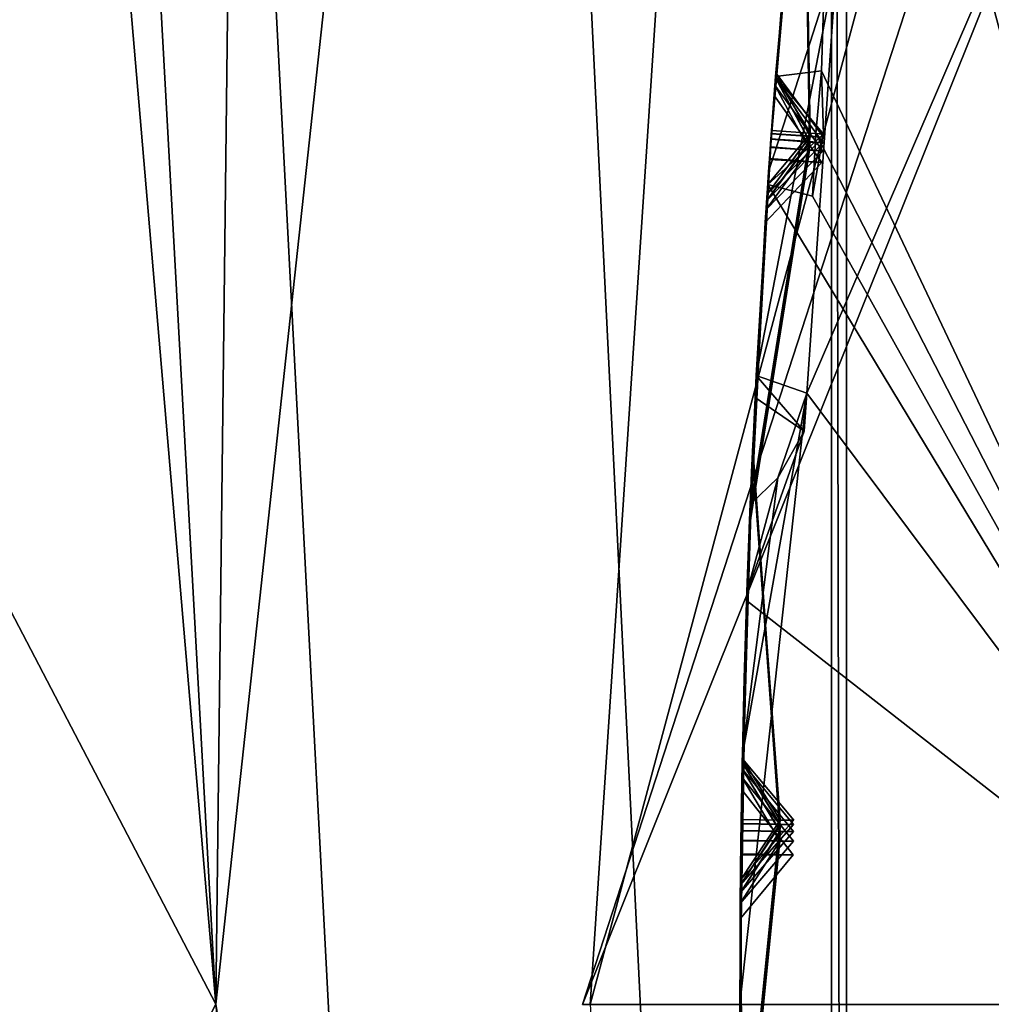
# Model space of a CAD drawing. Header units: millimetres. Extents: x -29 to 28.8, y -75.2 to 10.
# Tile 90 of 256: x -12.2 to -11.3, y -35.8 to -34.9. Entities that reach past the tile are written whole.
import ezdxf

# ---------------------------------------------------------------- set-up
doc = ezdxf.new("R2010")
doc.units = ezdxf.units.MM
doc.header["$LTSCALE"] = 88.413066
for name, color, linetype in [('10', 7, 'CONTINUOUS'), ('103', 7, 'CONTINUOUS'), ('106', 7, 'CONTINUOUS'), ('16', 7, 'CONTINUOUS'), ('17', 7, 'CONTINUOUS'), ('2', 7, 'CONTINUOUS'), ('360', 7, 'CONTINUOUS'), ('381', 7, 'CONTINUOUS'), ('382', 7, 'CONTINUOUS'), ('383', 7, 'CONTINUOUS'), ('388', 7, 'CONTINUOUS'), ('4', 7, 'CONTINUOUS'), ('434', 7, 'CONTINUOUS'), ('435', 7, 'CONTINUOUS'), ('437', 7, 'CONTINUOUS'), ('440', 7, 'CONTINUOUS'), ('443', 7, 'CONTINUOUS'), ('446', 7, 'CONTINUOUS'), ('448', 7, 'CONTINUOUS'), ('449', 7, 'CONTINUOUS'), ('581', 7, 'CONTINUOUS'), ('584', 7, 'CONTINUOUS'), ('587', 7, 'CONTINUOUS'), ('590', 7, 'CONTINUOUS'), ('593', 7, 'CONTINUOUS'), ('594', 7, 'CONTINUOUS'), ('731', 7, 'CONTINUOUS'), ('738', 7, 'CONTINUOUS')]:
    doc.layers.add(name, color=color, linetype=linetype)

msp = doc.modelspace()

# ---------------------------------------------------------------- linework, layer by layer
at = {"layer": '10', "linetype": 'CONTINUOUS'}
for points in [[(-12.26995, -32.63974, 139.44393), (-12, -35.79987, 136.34813), (-12.59838, -34.65295, 140.49336), (-12.26995, -32.63974, 139.44393)], [(-12, -35.79987, 136.34813), (-12.26995, -32.63974, 139.44393), (-12.17017, -32.70998, 139.02798), (-12, -35.79987, 136.34813)], [(-12, -35.79987, 136.34813), (-12.17017, -32.70998, 139.02798), (-11.96536, -32.86714, 138.06193), (-12, -35.79987, 136.34813)], [(-11.72131, -33.22885, 135.41174), (-12, -35.79987, 136.34813), (-11.96536, -32.86714, 138.06193), (-11.72131, -33.22885, 135.41174)], [(-12, -35.79987, 136.34813), (-12.59838, -36.94705, 140.49336), (-12.59838, -34.65295, 140.49336), (-12, -35.79987, 136.34813)], [(-12, -35.79987, 136.34813), (-11.72131, -38.37115, 135.41174), (-12.59838, -36.94705, 140.49336), (-12, -35.79987, 136.34813)]]:
    msp.add_3dface(points, dxfattribs=at)
at = {"layer": '103', "linetype": 'CONTINUOUS'}
for points in [[(-9.42505, -28.9523, 24.4), (-11.65, -35.8, 24.4), (-9.02061, -29.24646, 24.9), (-9.42505, -28.9523, 24.4)], [(-9.02061, -29.24646, 24.9), (-11.65, -35.8, 24.4), (-11.15, -35.8, 24.9), (-9.02061, -29.24646, 24.9)]]:
    msp.add_3dface(points, dxfattribs=at)
at = {"layer": '106', "linetype": 'CONTINUOUS'}
msp.add_3dface([(-11.65, -35.8, 24.4), (-9.42505, -28.9523, 24.4), (-10.15638, -35.8, -4.1), (-11.65, -35.8, 24.4)], dxfattribs=at)
at = {"layer": '16', "linetype": 'CONTINUOUS'}
for points in [[(-10.08295, -29.97861, 122.73396), (-10.9997, -35.8, 122.5), (-11.64279, -35.8, 122.73396), (-10.08295, -29.97861, 122.73396)], [(-10.08295, -29.97861, 122.73396), (-11.64279, -35.8, 122.73396), (-11.39823, -32.09649, 123.32635), (-10.08295, -29.97861, 122.73396)], [(-11.39823, -32.09649, 123.32635), (-11.64279, -35.8, 122.73396), (-11.39823, -39.50351, 123.32635), (-11.39823, -32.09649, 123.32635)]]:
    msp.add_3dface(points, dxfattribs=at)
at = {"layer": '17', "linetype": 'CONTINUOUS'}
for points in [[(-11.41268, -39.5082, 123.41251), (-11.41268, -32.0918, 123.41251), (-11.39823, -39.50351, 123.32635), (-11.41268, -39.5082, 123.41251)], [(-11.41268, -32.0918, 123.41251), (-11.39823, -32.09649, 123.32635), (-11.39823, -39.50351, 123.32635), (-11.41268, -32.0918, 123.41251)]]:
    msp.add_3dface(points, dxfattribs=at)
at = {"layer": '2', "linetype": 'CONTINUOUS'}
for points in [[(-10.92108, -17.8, 153.93584), (-12.83901, -17.8, 150.17242), (-10.92003, -54.3, 153.93689), (-10.92108, -17.8, 153.93584)], [(-10.92003, -54.3, 153.93689), (-12.83901, -17.8, 150.17242), (-12.83894, -54.3, 150.17034), (-10.92003, -54.3, 153.93689)]]:
    msp.add_3dface(points, dxfattribs=at)
at = {"layer": '360', "color": 7, "linetype": 'CONTINUOUS', "true_color": 0xe7d0ff}
for points in [[(-9.73153, -31.17443, -24.69828), (-9.47679, -40.99341, -17.00659), (-18.85564, -31.11873, -18.72085), (-9.73153, -31.17443, -24.69828)], [(-18.85564, -31.11873, -18.72085), (-9.47679, -40.99341, -17.00659), (-15.988, -40.80717, -11.46249), (-18.85564, -31.11873, -18.72085)]]:
    msp.add_3dface(points, dxfattribs=at)
at = {"layer": '381', "linetype": 'CONTINUOUS'}
for points in [[(-11, -35.8, -103.9), (-8.89919, -29.33436, -103.9), (-11.4362, -35.2168, -104.35138), (-11, -35.8, -103.9)], [(-11.4362, -35.2168, -104.35138), (-8.89919, -29.33436, -103.9), (-11.40759, -34.80255, -104.35145), (-11.4362, -35.2168, -104.35138)], [(-11.48434, -35.20002, -104.4), (-11.4362, -35.2168, -104.35138), (-11.40759, -34.80255, -104.35145), (-11.48434, -35.20002, -104.4)], [(-11.47254, -35.0058, -104.4), (-11.48434, -35.20002, -104.4), (-11.40759, -34.80255, -104.35145), (-11.47254, -35.0058, -104.4)], [(-11.45746, -34.8118, -104.4), (-11.47254, -35.0058, -104.4), (-11.40759, -34.80255, -104.35145), (-11.45746, -34.8118, -104.4)], [(-11.5, -35.8, -104.4), (-11, -35.8, -103.9), (-11.4362, -35.2168, -104.35138), (-11.5, -35.8, -104.4)], [(-11.49753, -35.56159, -104.4), (-11.5, -35.8, -104.4), (-11.4362, -35.2168, -104.35138), (-11.49753, -35.56159, -104.4)], [(-11.46373, -35.29773, -104.37473), (-11.49753, -35.56159, -104.4), (-11.4362, -35.2168, -104.35138), (-11.46373, -35.29773, -104.37473)], [(-11.49012, -35.32329, -104.4), (-11.49753, -35.56159, -104.4), (-11.46373, -35.29773, -104.37473), (-11.49012, -35.32329, -104.4)]]:
    msp.add_3dface(points, dxfattribs=at)
at = {"layer": '382', "linetype": 'CONTINUOUS'}
for points in [[(-11.46598, -34.91603, -109.96676), (-11.43908, -34.61784, -109.47843), (-11.43918, -34.61879, -110.45371), (-11.46598, -34.91603, -109.96676)], [(-11.46561, -34.91131, -112.14868), (-11.43859, -34.6131, -111.64364), (-11.43852, -34.61247, -112.65502), (-11.46561, -34.91131, -112.14868)], [(-11.46652, -34.92309, -107.87213), (-11.43985, -34.62532, -107.40744), (-11.43994, -34.6262, -108.33543), (-11.46652, -34.92309, -107.87213)], [(-11.46727, -34.93303, -105.89212), (-11.44097, -34.63634, -105.45789), (-11.44104, -34.63701, -106.32489), (-11.46727, -34.93303, -105.89212)], [(-11.44411, -34.66763, -113.77433), (-11.46974, -34.96633, -114.28999), (-11.44437, -34.67019, -112.75341), (-11.44411, -34.66763, -113.77433)], [(-11.445, -34.67667, -109.38377), (-11.47035, -34.97473, -109.87126), (-11.44581, -34.68487, -108.42887), (-11.445, -34.67667, -109.38377)], [(-11.44501, -34.67677, -110.55021), (-11.46997, -34.96941, -112.05074), (-11.47032, -34.97431, -110.06259), (-11.44501, -34.67677, -110.55021)], [(-11.44448, -34.67129, -111.54637), (-11.46997, -34.96941, -112.05074), (-11.44501, -34.67677, -110.55021), (-11.44448, -34.67129, -111.54637)], [(-11.44437, -34.67019, -112.75341), (-11.46974, -34.96633, -114.28999), (-11.46995, -34.96914, -112.24684), (-11.44437, -34.67019, -112.75341)], [(-11.44583, -34.68513, -107.3163), (-11.47092, -34.98269, -107.77997), (-11.44694, -34.69657, -106.41468), (-11.44583, -34.68513, -107.3163)], [(-11.44581, -34.68487, -108.42887), (-11.47035, -34.97473, -109.87126), (-11.47088, -34.98209, -107.96477), (-11.44581, -34.68487, -108.42887)], [(-11.44694, -34.69657, -106.41468), (-11.47092, -34.98269, -107.77997), (-11.47166, -34.99311, -105.98081), (-11.44694, -34.69657, -106.41468)], [(-11.44704, -34.69756, -105.37106), (-11.47172, -34.99393, -105.80411), (-11.45554, -34.78977, -104.4298), (-11.44704, -34.69756, -105.37106)], [(-11.45554, -34.78977, -104.4298), (-11.47172, -34.99393, -105.80411), (-11.45746, -34.8118, -104.4), (-11.45554, -34.78977, -104.4298)], [(-11.47254, -35.0058, -104.4), (-11.45746, -34.8118, -104.4), (-11.47172, -34.99393, -105.80411), (-11.47254, -35.0058, -104.4)], [(-11.46995, -34.96914, -112.24684), (-11.46974, -34.96633, -114.28999), (-11.4879, -35.27257, -113.76417), (-11.46995, -34.96914, -112.24684)], [(-11.47088, -34.98209, -107.96477), (-11.47035, -34.97473, -109.87126), (-11.4881, -35.27689, -109.38314), (-11.47088, -34.98209, -107.96477)], [(-11.48761, -35.26642, -112.75254), (-11.46995, -34.96914, -112.24684), (-11.4879, -35.27257, -113.76417), (-11.48761, -35.26642, -112.75254)], [(-11.48778, -35.27008, -110.55095), (-11.47032, -34.97431, -110.06259), (-11.48777, -35.26985, -111.54679), (-11.48778, -35.27008, -110.55095)], [(-11.47032, -34.97431, -110.06259), (-11.46997, -34.96941, -112.05074), (-11.48777, -35.26985, -111.54679), (-11.47032, -34.97431, -110.06259)], [(-11.47166, -34.99311, -105.98081), (-11.47092, -34.98269, -107.77997), (-11.48852, -35.28631, -107.31478), (-11.47166, -34.99311, -105.98081)], [(-11.48806, -35.27615, -108.42938), (-11.47088, -34.98209, -107.96477), (-11.4881, -35.27689, -109.38314), (-11.48806, -35.27615, -108.42938)], [(-11.47254, -35.0058, -104.4), (-11.47172, -34.99393, -105.80411), (-11.48907, -35.29864, -105.36887), (-11.47254, -35.0058, -104.4)], [(-11.48848, -35.2853, -106.41576), (-11.47166, -34.99311, -105.98081), (-11.48852, -35.28631, -107.31478), (-11.48848, -35.2853, -106.41576)], [(-11.48434, -35.20002, -104.4), (-11.47254, -35.0058, -104.4), (-11.48907, -35.29864, -105.36887), (-11.48434, -35.20002, -104.4)], [(-11.47337, -35.01785, -114.4), (-11.49355, -35.41479, -114.4), (-11.4904, -35.3301, -113.86381), (-11.47337, -35.01785, -114.4)], [(-11.4744, -35.03303, -109.96702), (-11.49034, -35.3288, -110.45488), (-11.49061, -35.33546, -109.47815), (-11.4744, -35.03303, -109.96702)], [(-11.47401, -35.02726, -112.14884), (-11.49017, -35.32466, -112.65435), (-11.4903, -35.32772, -111.64467), (-11.47401, -35.02726, -112.14884)], [(-11.47497, -35.0417, -107.87252), (-11.49062, -35.33567, -108.33639), (-11.49102, -35.34569, -107.40638), (-11.47497, -35.0417, -107.87252)], [(-11.47578, -35.05402, -105.89269), (-11.49103, -35.34599, -106.32667), (-11.49155, -35.3592, -105.45637), (-11.47578, -35.05402, -105.89269)], [(-11.48542, -35.22119, -104.4293), (-11.48434, -35.20002, -104.4), (-11.48907, -35.29864, -105.36887), (-11.48542, -35.22119, -104.4293)], [(-11.49328, -35.40697, -104.68793), (-11.48542, -35.22119, -104.4293), (-11.48907, -35.29864, -105.36887), (-11.49328, -35.40697, -104.68793)], [(-11.49761, -35.56571, -113.26352), (-11.48761, -35.26642, -112.75254), (-11.4879, -35.27257, -113.76417), (-11.49761, -35.56571, -113.26352)], [(-11.4978, -35.57527, -108.90679), (-11.48806, -35.27615, -108.42938), (-11.4881, -35.27689, -109.38314), (-11.4978, -35.57527, -108.90679)], [(-11.49769, -35.56941, -111.04856), (-11.48778, -35.27008, -110.55095), (-11.48777, -35.26985, -111.54679), (-11.49769, -35.56941, -111.04856)], [(-11.49797, -35.5837, -106.86614), (-11.48848, -35.2853, -106.41576), (-11.48852, -35.28631, -107.31478), (-11.49797, -35.5837, -106.86614)], [(-11.49818, -35.59541, -104.95325), (-11.49328, -35.40697, -104.68793), (-11.48907, -35.29864, -105.36887), (-11.49818, -35.59541, -104.95325)], [(-11.49017, -35.32466, -112.65435), (-11.49865, -35.62375, -113.1647), (-11.4903, -35.32772, -111.64467), (-11.49017, -35.32466, -112.65435)], [(-11.4903, -35.32772, -111.64467), (-11.49865, -35.62375, -113.1647), (-11.49871, -35.62759, -111.14567), (-11.4903, -35.32772, -111.64467)], [(-11.49034, -35.3288, -110.45488), (-11.49871, -35.62793, -110.95173), (-11.49061, -35.33546, -109.47815), (-11.49034, -35.3288, -110.45488)], [(-11.49355, -35.41479, -114.4), (-11.49865, -35.62356, -113.3625), (-11.4904, -35.3301, -113.86381), (-11.49355, -35.41479, -114.4)], [(-11.49062, -35.33567, -108.33639), (-11.49881, -35.63452, -108.81285), (-11.49102, -35.34569, -107.40638), (-11.49062, -35.33567, -108.33639)], [(-11.49061, -35.33546, -109.47815), (-11.49871, -35.62793, -110.95173), (-11.4988, -35.63402, -109.00113), (-11.49061, -35.33546, -109.47815)], [(-11.49103, -35.34599, -106.32667), (-11.49894, -35.64404, -106.77595), (-11.49155, -35.3592, -105.45637), (-11.49103, -35.34599, -106.32667)], [(-11.49102, -35.34569, -107.40638), (-11.49881, -35.63452, -108.81285), (-11.49893, -35.64334, -106.95689), (-11.49102, -35.34569, -107.40638)], [(-11.49155, -35.3592, -105.45637), (-11.49894, -35.64404, -106.77595), (-11.4991, -35.65636, -105.03971), (-11.49155, -35.3592, -105.45637)], [(-11.5, -35.8, -114.4), (-11.49865, -35.62356, -113.3625), (-11.49355, -35.41479, -114.4), (-11.5, -35.8, -114.4)], [(-11.49936, -35.92155, -113.87348), (-11.49865, -35.62356, -113.3625), (-11.5, -35.8, -114.4), (-11.49936, -35.92155, -113.87348)], [(-11.49871, -35.62759, -111.14567), (-11.49865, -35.62375, -113.1647), (-11.49922, -35.9339, -112.63841), (-11.49871, -35.62759, -111.14567)], [(-11.49932, -35.9247, -111.6436), (-11.49871, -35.62759, -111.14567), (-11.49922, -35.9339, -112.63841), (-11.49932, -35.9247, -111.6436)], [(-11.4988, -35.63402, -109.00113), (-11.49871, -35.62793, -110.95173), (-11.49927, -35.92981, -110.45475), (-11.4988, -35.63402, -109.00113)], [(-11.49927, -35.92947, -109.47839), (-11.4988, -35.63402, -109.00113), (-11.49927, -35.92981, -110.45475), (-11.49927, -35.92947, -109.47839)], [(-11.49893, -35.64334, -106.95689), (-11.49881, -35.63452, -108.81285), (-11.49918, -35.9375, -108.33605), (-11.49893, -35.64334, -106.95689)], [(-11.49918, -35.93696, -107.40736), (-11.49893, -35.64334, -106.95689), (-11.49918, -35.9375, -108.33605), (-11.49918, -35.93696, -107.40736)], [(-11.4991, -35.65636, -105.03971), (-11.49894, -35.64404, -106.77595), (-11.49906, -35.94672, -106.32788), (-11.4991, -35.65636, -105.03971)], [(-11.49905, -35.94815, -105.45797), (-11.4991, -35.65636, -105.03971), (-11.49906, -35.94672, -106.32788), (-11.49905, -35.94815, -105.45797)], [(-11.49939, -35.6816, -113.26364), (-11.4986, -35.97964, -113.77452), (-11.49841, -35.99142, -112.73765), (-11.49939, -35.6816, -113.26364)], [(-11.49944, -35.68611, -111.04877), (-11.49854, -35.98321, -111.54637), (-11.49845, -35.98864, -110.55033), (-11.49944, -35.68611, -111.04877)], [(-11.4995, -35.69328, -108.9071), (-11.49845, -35.9886, -109.38375), (-11.49832, -35.99644, -108.42951), (-11.4995, -35.69328, -108.9071)], [(-11.4996, -35.70368, -106.8666), (-11.49831, -35.99705, -107.3162), (-11.49814, -36.00676, -106.41738), (-11.4996, -35.70368, -106.8666)]]:
    msp.add_3dface(points, dxfattribs=at)
at = {"layer": '383', "linetype": 'CONTINUOUS'}
for points in [[(-11.2683, -33.73107, -114.4433), (-11.2583, -33.67209, -114.44236), (-11, -35.8, -114.9), (-11.2683, -33.73107, -114.4433)], [(-11.40343, -34.3128, -114.4), (-11.30943, -33.71509, -114.4), (-11, -35.8, -114.9), (-11.40343, -34.3128, -114.4)], [(-11.30943, -33.71509, -114.4), (-11.2683, -33.73107, -114.4433), (-11, -35.8, -114.9), (-11.30943, -33.71509, -114.4)], [(-11.46587, -34.91471, -114.4), (-11.40343, -34.3128, -114.4), (-11.42209, -34.90952, -114.44326), (-11.46587, -34.91471, -114.4)], [(-11.42209, -34.90952, -114.44326), (-11.40343, -34.3128, -114.4), (-11, -35.8, -114.9), (-11.42209, -34.90952, -114.44326)], [(-11.42748, -34.9693, -114.44236), (-11.42209, -34.90952, -114.44326), (-11, -35.8, -114.9), (-11.42748, -34.9693, -114.44236)], [(-11.43069, -35.02903, -114.4433), (-11.42748, -34.9693, -114.44236), (-11, -35.8, -114.9), (-11.43069, -35.02903, -114.4433)], [(-11.49355, -35.41479, -114.4), (-11.47337, -35.01785, -114.4), (-11, -35.8, -114.9), (-11.49355, -35.41479, -114.4)], [(-11.47337, -35.01785, -114.4), (-11.43069, -35.02903, -114.4433), (-11, -35.8, -114.9), (-11.47337, -35.01785, -114.4)], [(-11.5, -35.8, -114.4), (-11.49355, -35.41479, -114.4), (-11, -35.8, -114.9), (-11.5, -35.8, -114.4)]]:
    msp.add_3dface(points, dxfattribs=at)
at = {"layer": '388', "linetype": 'CONTINUOUS'}
for points in [[(-11.40343, -34.3128, -114.4), (-11.46587, -34.91471, -114.4), (-11.40358, -34.31397, -113.3625), (-11.40343, -34.3128, -114.4)], [(-11.40358, -34.31397, -113.3625), (-11.46587, -34.91471, -114.4), (-11.43825, -34.60986, -113.87335), (-11.40358, -34.31397, -113.3625)], [(-11.49753, -35.56159, -104.4), (-11.49012, -35.32329, -104.4), (-11.4958, -35.48926, -104.63114), (-11.49753, -35.56159, -104.4)], [(-11.49911, -35.65731, -104.86758), (-11.49753, -35.56159, -104.4), (-11.4958, -35.48926, -104.63114), (-11.49911, -35.65731, -104.86758)], [(-11.5, -35.8, -104.4), (-11.49753, -35.56159, -104.4), (-11.49911, -35.65731, -104.86758), (-11.5, -35.8, -104.4)], [(-11.5, -35.8, -104.4), (-11.49911, -35.65731, -104.86758), (-11.49996, -35.82927, -104.63146), (-11.5, -35.8, -104.4)], [(-11.49971, -35.71826, -104.95393), (-11.49809, -36.00966, -105.37115), (-11.49946, -35.91115, -104.6889), (-11.49971, -35.71826, -104.95393)]]:
    msp.add_3dface(points, dxfattribs=at)
at = {"layer": '4', "linetype": 'CONTINUOUS'}
for points in [[(-11.41268, -39.5082, 123.41251), (-11.72131, -33.22885, 135.41174), (-11.41268, -32.0918, 123.41251), (-11.41268, -39.5082, 123.41251)], [(-12, -35.79987, 136.34813), (-11.72131, -33.22885, 135.41174), (-11.41268, -39.5082, 123.41251), (-12, -35.79987, 136.34813)], [(-11.72131, -38.37115, 135.41174), (-12, -35.79987, 136.34813), (-11.41268, -39.5082, 123.41251), (-11.72131, -38.37115, 135.41174)]]:
    msp.add_3dface(points, dxfattribs=at)
at = {"layer": '434', "linetype": 'CONTINUOUS'}
for points in [[(-11.46974, -34.96633, -114.28999), (-11.44411, -34.66763, -113.77433), (-11.43825, -34.60986, -113.87335), (-11.46974, -34.96633, -114.28999)], [(-11.46587, -34.91471, -114.4), (-11.46974, -34.96633, -114.28999), (-11.43825, -34.60986, -113.87335), (-11.46587, -34.91471, -114.4)], [(-11.46974, -34.96633, -114.28999), (-11.46587, -34.91471, -114.4), (-11.43277, -34.96899, -114.32261), (-11.46974, -34.96633, -114.28999)], [(-11.46587, -34.91471, -114.4), (-11.42037, -34.96984, -114.40353), (-11.43277, -34.96899, -114.32261), (-11.46587, -34.91471, -114.4)]]:
    msp.add_3dface(points, dxfattribs=at)
at = {"layer": '435', "linetype": 'CONTINUOUS'}
for points in [[(-11.43069, -35.02903, -114.4433), (-11.47337, -35.01785, -114.4), (-11.42037, -34.96984, -114.40353), (-11.43069, -35.02903, -114.4433)], [(-11.43069, -35.02903, -114.4433), (-11.42037, -34.96984, -114.40353), (-11.42748, -34.9693, -114.44236), (-11.43069, -35.02903, -114.4433)]]:
    msp.add_3dface(points, dxfattribs=at)
at = {"layer": '437', "linetype": 'CONTINUOUS'}
for points in [[(-11.43859, -34.6131, -111.64364), (-11.46561, -34.91131, -112.14868), (-11.46997, -34.96941, -112.05074), (-11.43859, -34.6131, -111.64364)], [(-11.43859, -34.6131, -111.64364), (-11.46997, -34.96941, -112.05074), (-11.44448, -34.67129, -111.54637), (-11.43859, -34.6131, -111.64364)], [(-11.46997, -34.96941, -112.05074), (-11.46561, -34.91131, -112.14868), (-11.43281, -34.97205, -112.08328), (-11.46997, -34.96941, -112.05074)], [(-11.46561, -34.91131, -112.14868), (-11.42008, -34.97288, -112.14875), (-11.43281, -34.97205, -112.08328), (-11.46561, -34.91131, -112.14868)], [(-11.46995, -34.96914, -112.24684), (-11.48761, -35.26642, -112.75254), (-11.49017, -35.32466, -112.65435), (-11.46995, -34.96914, -112.24684)], [(-11.46995, -34.96914, -112.24684), (-11.49017, -35.32466, -112.65435), (-11.47401, -35.02726, -112.14884), (-11.46995, -34.96914, -112.24684)], [(-11.46995, -34.96914, -112.24684), (-11.47401, -35.02726, -112.14884), (-11.43307, -34.97185, -112.21486), (-11.46995, -34.96914, -112.24684)], [(-11.42008, -34.97288, -112.14875), (-11.43307, -34.97185, -112.21486), (-11.47401, -35.02726, -112.14884), (-11.42008, -34.97288, -112.14875)], [(-11.48761, -35.26642, -112.75254), (-11.49761, -35.56571, -113.26352), (-11.49865, -35.62375, -113.1647), (-11.48761, -35.26642, -112.75254)], [(-11.48761, -35.26642, -112.75254), (-11.49865, -35.62375, -113.1647), (-11.49017, -35.32466, -112.65435), (-11.48761, -35.26642, -112.75254)], [(-11.49865, -35.62375, -113.1647), (-11.49761, -35.56571, -113.26352), (-11.46148, -35.62429, -113.19734), (-11.49865, -35.62375, -113.1647)], [(-11.49761, -35.56571, -113.26352), (-11.44864, -35.62442, -113.26358), (-11.46148, -35.62429, -113.19734), (-11.49761, -35.56571, -113.26352)], [(-11.4986, -35.97964, -113.77452), (-11.49939, -35.6816, -113.26364), (-11.49865, -35.62356, -113.3625), (-11.4986, -35.97964, -113.77452)], [(-11.49865, -35.62356, -113.3625), (-11.49939, -35.6816, -113.26364), (-11.46168, -35.62416, -113.33027), (-11.49865, -35.62356, -113.3625)], [(-11.44864, -35.62442, -113.26358), (-11.46168, -35.62416, -113.33027), (-11.49939, -35.6816, -113.26364), (-11.44864, -35.62442, -113.26358)], [(-11.4986, -35.97964, -113.77452), (-11.49865, -35.62356, -113.3625), (-11.49936, -35.92155, -113.87348), (-11.4986, -35.97964, -113.77452)]]:
    msp.add_3dface(points, dxfattribs=at)
at = {"layer": '440', "linetype": 'CONTINUOUS'}
for points in [[(-11.43908, -34.61784, -109.47843), (-11.46598, -34.91603, -109.96676), (-11.47035, -34.97473, -109.87126), (-11.43908, -34.61784, -109.47843)], [(-11.43908, -34.61784, -109.47843), (-11.47035, -34.97473, -109.87126), (-11.445, -34.67667, -109.38377), (-11.43908, -34.61784, -109.47843)], [(-11.47035, -34.97473, -109.87126), (-11.46598, -34.91603, -109.96676), (-11.43295, -34.97735, -109.90351), (-11.47035, -34.97473, -109.87126)], [(-11.46598, -34.91603, -109.96676), (-11.42046, -34.97811, -109.96688), (-11.43295, -34.97735, -109.90351), (-11.46598, -34.91603, -109.96676)], [(-11.47032, -34.97431, -110.06259), (-11.48778, -35.27008, -110.55095), (-11.49034, -35.3288, -110.45488), (-11.47032, -34.97431, -110.06259)], [(-11.47032, -34.97431, -110.06259), (-11.49034, -35.3288, -110.45488), (-11.4744, -35.03303, -109.96702), (-11.47032, -34.97431, -110.06259)], [(-11.47032, -34.97431, -110.06259), (-11.4744, -35.03303, -109.96702), (-11.43354, -34.97702, -110.03159), (-11.47032, -34.97431, -110.06259)], [(-11.42046, -34.97811, -109.96688), (-11.43354, -34.97702, -110.03159), (-11.4744, -35.03303, -109.96702), (-11.42046, -34.97811, -109.96688)], [(-11.48778, -35.27008, -110.55095), (-11.49769, -35.56941, -111.04856), (-11.49871, -35.62793, -110.95173), (-11.48778, -35.27008, -110.55095)], [(-11.48778, -35.27008, -110.55095), (-11.49871, -35.62793, -110.95173), (-11.49034, -35.3288, -110.45488), (-11.48778, -35.27008, -110.55095)], [(-11.49871, -35.62793, -110.95173), (-11.49769, -35.56941, -111.04856), (-11.46133, -35.62843, -110.98421), (-11.49871, -35.62793, -110.95173)], [(-11.49769, -35.56941, -111.04856), (-11.44871, -35.62851, -111.04866), (-11.46133, -35.62843, -110.98421), (-11.49769, -35.56941, -111.04856)], [(-11.49871, -35.62759, -111.14567), (-11.49854, -35.98321, -111.54637), (-11.49944, -35.68611, -111.04877), (-11.49871, -35.62759, -111.14567)], [(-11.49871, -35.62759, -111.14567), (-11.49944, -35.68611, -111.04877), (-11.46179, -35.6282, -111.11416), (-11.49871, -35.62759, -111.14567)], [(-11.44871, -35.62851, -111.04866), (-11.46179, -35.6282, -111.11416), (-11.49944, -35.68611, -111.04877), (-11.44871, -35.62851, -111.04866)], [(-11.49871, -35.62759, -111.14567), (-11.49932, -35.9247, -111.6436), (-11.49854, -35.98321, -111.54637), (-11.49871, -35.62759, -111.14567)]]:
    msp.add_3dface(points, dxfattribs=at)
at = {"layer": '443', "linetype": 'CONTINUOUS'}
for points in [[(-11.43985, -34.62532, -107.40744), (-11.46652, -34.92309, -107.87213), (-11.47092, -34.98269, -107.77997), (-11.43985, -34.62532, -107.40744)], [(-11.43985, -34.62532, -107.40744), (-11.47092, -34.98269, -107.77997), (-11.44583, -34.68513, -107.3163), (-11.43985, -34.62532, -107.40744)], [(-11.47092, -34.98269, -107.77997), (-11.46652, -34.92309, -107.87213), (-11.43367, -34.98522, -107.81075), (-11.47092, -34.98269, -107.77997)], [(-11.46652, -34.92309, -107.87213), (-11.42101, -34.98594, -107.87231), (-11.43367, -34.98522, -107.81075), (-11.46652, -34.92309, -107.87213)], [(-11.47088, -34.98209, -107.96477), (-11.48806, -35.27615, -108.42938), (-11.49062, -35.33567, -108.33639), (-11.47088, -34.98209, -107.96477)], [(-11.47088, -34.98209, -107.96477), (-11.49062, -35.33567, -108.33639), (-11.47497, -35.0417, -107.87252), (-11.47088, -34.98209, -107.96477)], [(-11.42101, -34.98594, -107.87231), (-11.47088, -34.98209, -107.96477), (-11.47497, -35.0417, -107.87252), (-11.42101, -34.98594, -107.87231)], [(-11.48806, -35.27615, -108.42938), (-11.4978, -35.57527, -108.90679), (-11.49881, -35.63452, -108.81285), (-11.48806, -35.27615, -108.42938)], [(-11.48806, -35.27615, -108.42938), (-11.49881, -35.63452, -108.81285), (-11.49062, -35.33567, -108.33639), (-11.48806, -35.27615, -108.42938)], [(-11.49881, -35.63452, -108.81285), (-11.4978, -35.57527, -108.90679), (-11.46132, -35.63496, -108.84456), (-11.49881, -35.63452, -108.81285)], [(-11.4978, -35.57527, -108.90679), (-11.44881, -35.63499, -108.90694), (-11.46132, -35.63496, -108.84456), (-11.4978, -35.57527, -108.90679)], [(-11.4988, -35.63402, -109.00113), (-11.49845, -35.9886, -109.38375), (-11.4995, -35.69328, -108.9071), (-11.4988, -35.63402, -109.00113)], [(-11.4988, -35.63402, -109.00113), (-11.4995, -35.69328, -108.9071), (-11.46202, -35.63461, -108.97081), (-11.4988, -35.63402, -109.00113)], [(-11.44881, -35.63499, -108.90694), (-11.46202, -35.63461, -108.97081), (-11.4995, -35.69328, -108.9071), (-11.44881, -35.63499, -108.90694)], [(-11.4988, -35.63402, -109.00113), (-11.49927, -35.92947, -109.47839), (-11.49845, -35.9886, -109.38375), (-11.4988, -35.63402, -109.00113)]]:
    msp.add_3dface(points, dxfattribs=at)
at = {"layer": '446', "linetype": 'CONTINUOUS'}
for points in [[(-11.44097, -34.63634, -105.45789), (-11.46727, -34.93303, -105.89212), (-11.47172, -34.99393, -105.80411), (-11.44097, -34.63634, -105.45789)], [(-11.44097, -34.63634, -105.45789), (-11.47172, -34.99393, -105.80411), (-11.44704, -34.69756, -105.37106), (-11.44097, -34.63634, -105.45789)], [(-11.46727, -34.93303, -105.89212), (-11.4218, -34.99702, -105.89239), (-11.47172, -34.99393, -105.80411), (-11.46727, -34.93303, -105.89212)], [(-11.47166, -34.99311, -105.98081), (-11.48848, -35.2853, -106.41576), (-11.49103, -35.34599, -106.32667), (-11.47166, -34.99311, -105.98081)], [(-11.47166, -34.99311, -105.98081), (-11.49103, -35.34599, -106.32667), (-11.47578, -35.05402, -105.89269), (-11.47166, -34.99311, -105.98081)], [(-11.4218, -34.99702, -105.89239), (-11.47166, -34.99311, -105.98081), (-11.47578, -35.05402, -105.89269), (-11.4218, -34.99702, -105.89239)], [(-11.48848, -35.2853, -106.41576), (-11.49797, -35.5837, -106.86614), (-11.49894, -35.64404, -106.77595), (-11.48848, -35.2853, -106.41576)], [(-11.48848, -35.2853, -106.41576), (-11.49894, -35.64404, -106.77595), (-11.49103, -35.34599, -106.32667), (-11.48848, -35.2853, -106.41576)], [(-11.49894, -35.64404, -106.77595), (-11.49797, -35.5837, -106.86614), (-11.46185, -35.64442, -106.80563), (-11.49894, -35.64404, -106.77595)], [(-11.49797, -35.5837, -106.86614), (-11.44894, -35.64437, -106.86636), (-11.46185, -35.64442, -106.80563), (-11.49797, -35.5837, -106.86614)], [(-11.49893, -35.64334, -106.95689), (-11.49831, -35.99705, -107.3162), (-11.4996, -35.70368, -106.8666), (-11.49893, -35.64334, -106.95689)], [(-11.44894, -35.64437, -106.86636), (-11.49893, -35.64334, -106.95689), (-11.4996, -35.70368, -106.8666), (-11.44894, -35.64437, -106.86636)], [(-11.49893, -35.64334, -106.95689), (-11.49918, -35.93696, -107.40736), (-11.49831, -35.99705, -107.3162), (-11.49893, -35.64334, -106.95689)]]:
    msp.add_3dface(points, dxfattribs=at)
at = {"layer": '448', "linetype": 'CONTINUOUS'}
for points in [[(-11.48434, -35.20002, -104.4), (-11.48542, -35.22119, -104.4293), (-11.43869, -35.25332, -104.40767), (-11.48434, -35.20002, -104.4)], [(-11.4362, -35.2168, -104.35138), (-11.48434, -35.20002, -104.4), (-11.43869, -35.25332, -104.40767), (-11.4362, -35.2168, -104.35138)], [(-11.46373, -35.29773, -104.37473), (-11.4362, -35.2168, -104.35138), (-11.43869, -35.25332, -104.40767), (-11.46373, -35.29773, -104.37473)]]:
    msp.add_3dface(points, dxfattribs=at)
at = {"layer": '449', "linetype": 'CONTINUOUS'}
for points in [[(-11.48542, -35.22119, -104.4293), (-11.49328, -35.40697, -104.68793), (-11.43869, -35.25332, -104.40767), (-11.48542, -35.22119, -104.4293)], [(-11.49328, -35.40697, -104.68793), (-11.46373, -35.29773, -104.37473), (-11.43869, -35.25332, -104.40767), (-11.49328, -35.40697, -104.68793)], [(-11.49012, -35.32329, -104.4), (-11.46373, -35.29773, -104.37473), (-11.49328, -35.40697, -104.68793), (-11.49012, -35.32329, -104.4)], [(-11.49012, -35.32329, -104.4), (-11.49328, -35.40697, -104.68793), (-11.4958, -35.48926, -104.63114), (-11.49012, -35.32329, -104.4)], [(-11.49328, -35.40697, -104.68793), (-11.49818, -35.59541, -104.95325), (-11.4958, -35.48926, -104.63114), (-11.49328, -35.40697, -104.68793)], [(-11.49818, -35.59541, -104.95325), (-11.49911, -35.65731, -104.86758), (-11.4958, -35.48926, -104.63114), (-11.49818, -35.59541, -104.95325)], [(-11.49818, -35.59541, -104.95325), (-11.44911, -35.65746, -104.95357), (-11.49911, -35.65731, -104.86758), (-11.49818, -35.59541, -104.95325)], [(-11.4991, -35.65636, -105.03971), (-11.49809, -36.00966, -105.37115), (-11.49971, -35.71826, -104.95393), (-11.4991, -35.65636, -105.03971)], [(-11.4991, -35.65636, -105.03971), (-11.49971, -35.71826, -104.95393), (-11.44911, -35.65746, -104.95357), (-11.4991, -35.65636, -105.03971)], [(-11.4991, -35.65636, -105.03971), (-11.49905, -35.94815, -105.45797), (-11.49809, -36.00966, -105.37115), (-11.4991, -35.65636, -105.03971)]]:
    msp.add_3dface(points, dxfattribs=at)
at = {"layer": '581', "linetype": 'CONTINUOUS'}
for points in [[(-11.46727, -34.93303, -105.89212), (-11.44104, -34.63701, -106.32489), (-11.47166, -34.99311, -105.98081), (-11.46727, -34.93303, -105.89212)], [(-11.44104, -34.63701, -106.32489), (-11.44694, -34.69657, -106.41468), (-11.47166, -34.99311, -105.98081), (-11.44104, -34.63701, -106.32489)], [(-11.4218, -34.99702, -105.89239), (-11.46727, -34.93303, -105.89212), (-11.47166, -34.99311, -105.98081), (-11.4218, -34.99702, -105.89239)], [(-11.48907, -35.29864, -105.36887), (-11.47172, -34.99393, -105.80411), (-11.49155, -35.3592, -105.45637), (-11.48907, -35.29864, -105.36887)], [(-11.47578, -35.05402, -105.89269), (-11.49155, -35.3592, -105.45637), (-11.47172, -34.99393, -105.80411), (-11.47578, -35.05402, -105.89269)], [(-11.47172, -34.99393, -105.80411), (-11.4218, -34.99702, -105.89239), (-11.47578, -35.05402, -105.89269), (-11.47172, -34.99393, -105.80411)], [(-11.49818, -35.59541, -104.95325), (-11.48907, -35.29864, -105.36887), (-11.4991, -35.65636, -105.03971), (-11.49818, -35.59541, -104.95325)], [(-11.48907, -35.29864, -105.36887), (-11.49155, -35.3592, -105.45637), (-11.4991, -35.65636, -105.03971), (-11.48907, -35.29864, -105.36887)], [(-11.44911, -35.65746, -104.95357), (-11.49818, -35.59541, -104.95325), (-11.4991, -35.65636, -105.03971), (-11.44911, -35.65746, -104.95357)], [(-11.49996, -35.82927, -104.63146), (-11.49911, -35.65731, -104.86758), (-11.49946, -35.91115, -104.6889), (-11.49996, -35.82927, -104.63146)], [(-11.49971, -35.71826, -104.95393), (-11.49946, -35.91115, -104.6889), (-11.49911, -35.65731, -104.86758), (-11.49971, -35.71826, -104.95393)], [(-11.49971, -35.71826, -104.95393), (-11.49911, -35.65731, -104.86758), (-11.44911, -35.65746, -104.95357), (-11.49971, -35.71826, -104.95393)]]:
    msp.add_3dface(points, dxfattribs=at)
at = {"layer": '584', "linetype": 'CONTINUOUS'}
for points in [[(-11.46652, -34.92309, -107.87213), (-11.43994, -34.6262, -108.33543), (-11.47088, -34.98209, -107.96477), (-11.46652, -34.92309, -107.87213)], [(-11.43994, -34.6262, -108.33543), (-11.44581, -34.68487, -108.42887), (-11.47088, -34.98209, -107.96477), (-11.43994, -34.6262, -108.33543)], [(-11.42101, -34.98594, -107.87231), (-11.46652, -34.92309, -107.87213), (-11.47088, -34.98209, -107.96477), (-11.42101, -34.98594, -107.87231)], [(-11.48852, -35.28631, -107.31478), (-11.47092, -34.98269, -107.77997), (-11.49102, -35.34569, -107.40638), (-11.48852, -35.28631, -107.31478)], [(-11.49102, -35.34569, -107.40638), (-11.47092, -34.98269, -107.77997), (-11.43367, -34.98522, -107.81075), (-11.49102, -35.34569, -107.40638)], [(-11.47497, -35.0417, -107.87252), (-11.49102, -35.34569, -107.40638), (-11.43367, -34.98522, -107.81075), (-11.47497, -35.0417, -107.87252)], [(-11.43367, -34.98522, -107.81075), (-11.42101, -34.98594, -107.87231), (-11.47497, -35.0417, -107.87252), (-11.43367, -34.98522, -107.81075)], [(-11.49797, -35.5837, -106.86614), (-11.48852, -35.28631, -107.31478), (-11.49893, -35.64334, -106.95689), (-11.49797, -35.5837, -106.86614)], [(-11.48852, -35.28631, -107.31478), (-11.49102, -35.34569, -107.40638), (-11.49893, -35.64334, -106.95689), (-11.48852, -35.28631, -107.31478)], [(-11.44894, -35.64437, -106.86636), (-11.49797, -35.5837, -106.86614), (-11.49893, -35.64334, -106.95689), (-11.44894, -35.64437, -106.86636)], [(-11.46185, -35.64442, -106.80563), (-11.44894, -35.64437, -106.86636), (-11.4996, -35.70368, -106.8666), (-11.46185, -35.64442, -106.80563)], [(-11.4996, -35.70368, -106.8666), (-11.49814, -36.00676, -106.41738), (-11.46185, -35.64442, -106.80563), (-11.4996, -35.70368, -106.8666)], [(-11.49906, -35.94672, -106.32788), (-11.49894, -35.64404, -106.77595), (-11.49814, -36.00676, -106.41738), (-11.49906, -35.94672, -106.32788)], [(-11.49814, -36.00676, -106.41738), (-11.49894, -35.64404, -106.77595), (-11.46185, -35.64442, -106.80563), (-11.49814, -36.00676, -106.41738)]]:
    msp.add_3dface(points, dxfattribs=at)
at = {"layer": '587', "linetype": 'CONTINUOUS'}
for points in [[(-11.43918, -34.61879, -110.45371), (-11.44501, -34.67677, -110.55021), (-11.47032, -34.97431, -110.06259), (-11.43918, -34.61879, -110.45371)], [(-11.43918, -34.61879, -110.45371), (-11.47032, -34.97431, -110.06259), (-11.43354, -34.97702, -110.03159), (-11.43918, -34.61879, -110.45371)], [(-11.46598, -34.91603, -109.96676), (-11.43918, -34.61879, -110.45371), (-11.43354, -34.97702, -110.03159), (-11.46598, -34.91603, -109.96676)], [(-11.43354, -34.97702, -110.03159), (-11.42046, -34.97811, -109.96688), (-11.46598, -34.91603, -109.96676), (-11.43354, -34.97702, -110.03159)], [(-11.4881, -35.27689, -109.38314), (-11.47035, -34.97473, -109.87126), (-11.49061, -35.33546, -109.47815), (-11.4881, -35.27689, -109.38314)], [(-11.49061, -35.33546, -109.47815), (-11.47035, -34.97473, -109.87126), (-11.43295, -34.97735, -109.90351), (-11.49061, -35.33546, -109.47815)], [(-11.4744, -35.03303, -109.96702), (-11.49061, -35.33546, -109.47815), (-11.43295, -34.97735, -109.90351), (-11.4744, -35.03303, -109.96702)], [(-11.42046, -34.97811, -109.96688), (-11.4744, -35.03303, -109.96702), (-11.43295, -34.97735, -109.90351), (-11.42046, -34.97811, -109.96688)], [(-11.4881, -35.27689, -109.38314), (-11.49061, -35.33546, -109.47815), (-11.4988, -35.63402, -109.00113), (-11.4881, -35.27689, -109.38314)], [(-11.4881, -35.27689, -109.38314), (-11.4988, -35.63402, -109.00113), (-11.46202, -35.63461, -108.97081), (-11.4881, -35.27689, -109.38314)], [(-11.4978, -35.57527, -108.90679), (-11.4881, -35.27689, -109.38314), (-11.46202, -35.63461, -108.97081), (-11.4978, -35.57527, -108.90679)], [(-11.46202, -35.63461, -108.97081), (-11.44881, -35.63499, -108.90694), (-11.4978, -35.57527, -108.90679), (-11.46202, -35.63461, -108.97081)], [(-11.4995, -35.69328, -108.9071), (-11.49832, -35.99644, -108.42951), (-11.46132, -35.63496, -108.84456), (-11.4995, -35.69328, -108.9071)], [(-11.44881, -35.63499, -108.90694), (-11.4995, -35.69328, -108.9071), (-11.46132, -35.63496, -108.84456), (-11.44881, -35.63499, -108.90694)], [(-11.49918, -35.9375, -108.33605), (-11.49881, -35.63452, -108.81285), (-11.49832, -35.99644, -108.42951), (-11.49918, -35.9375, -108.33605)], [(-11.49832, -35.99644, -108.42951), (-11.49881, -35.63452, -108.81285), (-11.46132, -35.63496, -108.84456), (-11.49832, -35.99644, -108.42951)]]:
    msp.add_3dface(points, dxfattribs=at)
at = {"layer": '590', "linetype": 'CONTINUOUS'}
for points in [[(-11.43852, -34.61247, -112.65502), (-11.44437, -34.67019, -112.75341), (-11.46995, -34.96914, -112.24684), (-11.43852, -34.61247, -112.65502)], [(-11.43852, -34.61247, -112.65502), (-11.46995, -34.96914, -112.24684), (-11.43307, -34.97185, -112.21486), (-11.43852, -34.61247, -112.65502)], [(-11.46561, -34.91131, -112.14868), (-11.43852, -34.61247, -112.65502), (-11.43307, -34.97185, -112.21486), (-11.46561, -34.91131, -112.14868)], [(-11.43307, -34.97185, -112.21486), (-11.42008, -34.97288, -112.14875), (-11.46561, -34.91131, -112.14868), (-11.43307, -34.97185, -112.21486)], [(-11.48777, -35.26985, -111.54679), (-11.46997, -34.96941, -112.05074), (-11.4903, -35.32772, -111.64467), (-11.48777, -35.26985, -111.54679)], [(-11.4903, -35.32772, -111.64467), (-11.46997, -34.96941, -112.05074), (-11.43281, -34.97205, -112.08328), (-11.4903, -35.32772, -111.64467)], [(-11.47401, -35.02726, -112.14884), (-11.4903, -35.32772, -111.64467), (-11.43281, -34.97205, -112.08328), (-11.47401, -35.02726, -112.14884)], [(-11.42008, -34.97288, -112.14875), (-11.47401, -35.02726, -112.14884), (-11.43281, -34.97205, -112.08328), (-11.42008, -34.97288, -112.14875)], [(-11.48777, -35.26985, -111.54679), (-11.4903, -35.32772, -111.64467), (-11.49871, -35.62759, -111.14567), (-11.48777, -35.26985, -111.54679)], [(-11.48777, -35.26985, -111.54679), (-11.49871, -35.62759, -111.14567), (-11.46179, -35.6282, -111.11416), (-11.48777, -35.26985, -111.54679)], [(-11.49769, -35.56941, -111.04856), (-11.48777, -35.26985, -111.54679), (-11.46179, -35.6282, -111.11416), (-11.49769, -35.56941, -111.04856)], [(-11.44871, -35.62851, -111.04866), (-11.49769, -35.56941, -111.04856), (-11.46179, -35.6282, -111.11416), (-11.44871, -35.62851, -111.04866)], [(-11.49944, -35.68611, -111.04877), (-11.49845, -35.98864, -110.55033), (-11.46133, -35.62843, -110.98421), (-11.49944, -35.68611, -111.04877)], [(-11.46133, -35.62843, -110.98421), (-11.44871, -35.62851, -111.04866), (-11.49944, -35.68611, -111.04877), (-11.46133, -35.62843, -110.98421)], [(-11.49927, -35.92981, -110.45475), (-11.49871, -35.62793, -110.95173), (-11.49845, -35.98864, -110.55033), (-11.49927, -35.92981, -110.45475)], [(-11.49845, -35.98864, -110.55033), (-11.49871, -35.62793, -110.95173), (-11.46133, -35.62843, -110.98421), (-11.49845, -35.98864, -110.55033)]]:
    msp.add_3dface(points, dxfattribs=at)
at = {"layer": '593', "linetype": 'CONTINUOUS'}
for points in [[(-11.4879, -35.27257, -113.76417), (-11.46974, -34.96633, -114.28999), (-11.4904, -35.3301, -113.86381), (-11.4879, -35.27257, -113.76417)], [(-11.4904, -35.3301, -113.86381), (-11.46974, -34.96633, -114.28999), (-11.43277, -34.96899, -114.32261), (-11.4904, -35.3301, -113.86381)], [(-11.47337, -35.01785, -114.4), (-11.4904, -35.3301, -113.86381), (-11.43277, -34.96899, -114.32261), (-11.47337, -35.01785, -114.4)], [(-11.43277, -34.96899, -114.32261), (-11.42037, -34.96984, -114.40353), (-11.47337, -35.01785, -114.4), (-11.43277, -34.96899, -114.32261)], [(-11.49865, -35.62356, -113.3625), (-11.4879, -35.27257, -113.76417), (-11.4904, -35.3301, -113.86381), (-11.49865, -35.62356, -113.3625)], [(-11.4879, -35.27257, -113.76417), (-11.49865, -35.62356, -113.3625), (-11.46168, -35.62416, -113.33027), (-11.4879, -35.27257, -113.76417)], [(-11.49761, -35.56571, -113.26352), (-11.4879, -35.27257, -113.76417), (-11.46168, -35.62416, -113.33027), (-11.49761, -35.56571, -113.26352)], [(-11.46168, -35.62416, -113.33027), (-11.44864, -35.62442, -113.26358), (-11.49761, -35.56571, -113.26352), (-11.46168, -35.62416, -113.33027)], [(-11.49939, -35.6816, -113.26364), (-11.49841, -35.99142, -112.73765), (-11.46148, -35.62429, -113.19734), (-11.49939, -35.6816, -113.26364)], [(-11.44864, -35.62442, -113.26358), (-11.49939, -35.6816, -113.26364), (-11.46148, -35.62429, -113.19734), (-11.44864, -35.62442, -113.26358)], [(-11.49922, -35.9339, -112.63841), (-11.49865, -35.62375, -113.1647), (-11.49841, -35.99142, -112.73765), (-11.49922, -35.9339, -112.63841)], [(-11.49841, -35.99142, -112.73765), (-11.49865, -35.62375, -113.1647), (-11.46148, -35.62429, -113.19734), (-11.49841, -35.99142, -112.73765)]]:
    msp.add_3dface(points, dxfattribs=at)
at = {"layer": '594', "linetype": 'CONTINUOUS'}
for points in [[(-11.42209, -34.90952, -114.44326), (-11.42037, -34.96984, -114.40353), (-11.46587, -34.91471, -114.4), (-11.42209, -34.90952, -114.44326)], [(-11.42037, -34.96984, -114.40353), (-11.42209, -34.90952, -114.44326), (-11.42748, -34.9693, -114.44236), (-11.42037, -34.96984, -114.40353)]]:
    msp.add_3dface(points, dxfattribs=at)
at = {"layer": '731', "linetype": 'CONTINUOUS'}
for points in [[(-13.4385, -35.19423, 12.5), (-10.95163, -28.7919, 12.3668), (-12.5934, -31.28848, 12.5), (-13.4385, -35.19423, 12.5)], [(-13.14236, -35.43438, 12.39236), (-10.95163, -28.7919, 12.3668), (-13.4385, -35.19423, 12.5), (-13.14236, -35.43438, 12.39236)], [(-13.14236, -35.43438, 12.39236), (-12.20394, -31.67751, 12.02678), (-10.95163, -28.7919, 12.3668), (-13.14236, -35.43438, 12.39236)], [(-11.704, -42.29534, 12.4159), (-12.95131, -35.37715, 12.04876), (-13.14236, -35.43438, 12.39236), (-11.704, -42.29534, 12.4159)], [(-11.66569, -42.27566, 12.38368), (-12.95131, -35.37715, 12.04876), (-11.704, -42.29534, 12.4159), (-11.66569, -42.27566, 12.38368)], [(-11.51315, -42.19741, 12.08883), (-12.95131, -35.37715, 12.04876), (-11.66569, -42.27566, 12.38368), (-11.51315, -42.19741, 12.08883)], [(-11.74242, -42.31507, 12.44168), (-13.14236, -35.43438, 12.39236), (-13.17396, -38.97389, 12.5), (-11.74242, -42.31507, 12.44168)], [(-11.704, -42.29534, 12.4159), (-13.14236, -35.43438, 12.39236), (-11.74242, -42.31507, 12.44168), (-11.704, -42.29534, 12.4159)]]:
    msp.add_3dface(points, dxfattribs=at)
at = {"layer": '738', "color": 7, "linetype": 'CONTINUOUS', "true_color": 0xe7d0ff}
for points in [[(-9.0669, -30.67138, -24.34743), (-8.6618, -27.87368, -25.66586), (-12.95131, -35.37715, 12.04876), (-9.0669, -30.67138, -24.34743)], [(-8.6618, -27.87368, -25.66586), (-12.20394, -31.67751, 12.02678), (-12.95131, -35.37715, 12.04876), (-8.6618, -27.87368, -25.66586)], [(-11.51315, -42.19741, 12.08883), (-9.0669, -30.67138, -24.34743), (-12.95131, -35.37715, 12.04876), (-11.51315, -42.19741, 12.08883)], [(-8.26842, -35.04203, -21.99836), (-9.0669, -30.67138, -24.34743), (-11.51315, -42.19741, 12.08883), (-8.26842, -35.04203, -21.99836)], [(-8.26842, -35.04203, -21.99836), (-11.51315, -42.19741, 12.08883), (-10.94724, -42.88234, 11.2411), (-8.26842, -35.04203, -21.99836)]]:
    msp.add_3dface(points, dxfattribs=at)

doc.saveas('drawing.dxf')
